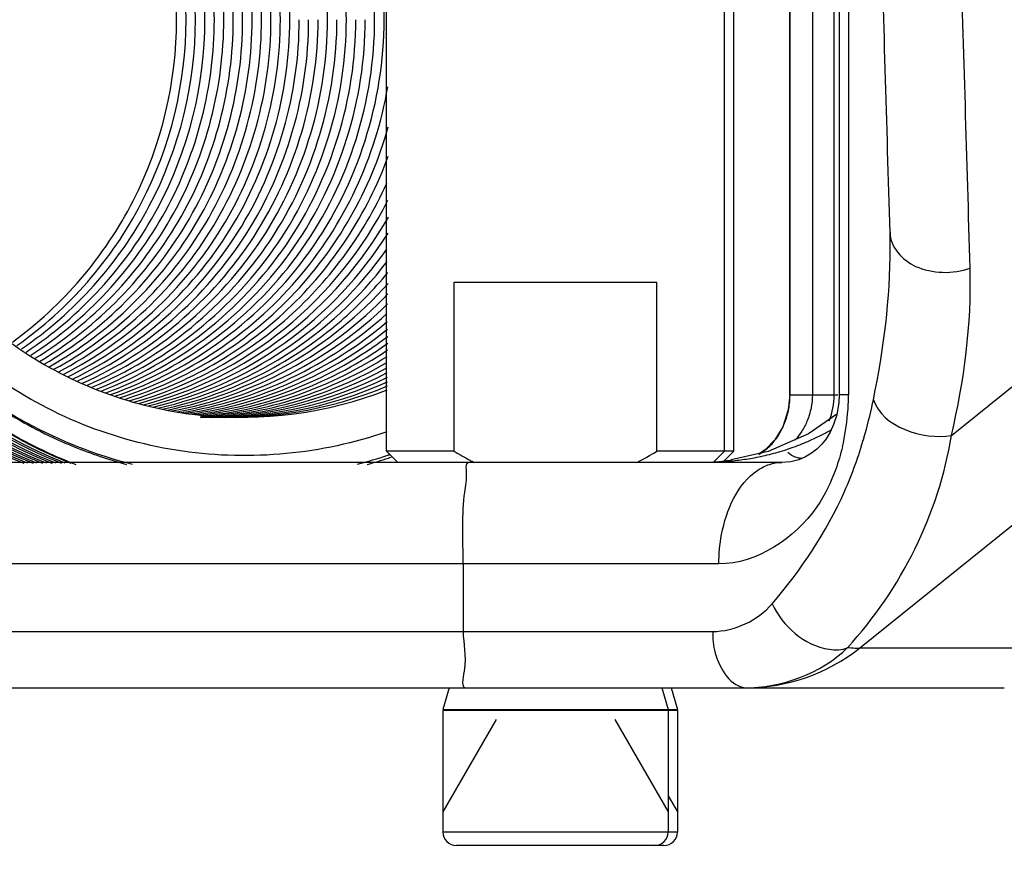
# Model space of a CAD drawing. Header units: millimetres. Extents: x 0 to 9512, y 0 to 6728.
# Tile 39 of 119: x 5059 to 5103, y 1101 to 1139. Entities that reach past the tile are written whole.
import ezdxf

# ---------------------------------------------------------------- set-up
doc = ezdxf.new("R2010")
doc.units = ezdxf.units.MM
doc.header["$LTSCALE"] = 523.16
doc.layers.get('0').update_dxf_attribs({"linetype": 'CONTINUOUS'})
for name, color, linetype in [('304103000094DXF_CONTINUOUS_LINE', 7, 'CONTINUOUS'), ('304104000155DXF_CONTINUOUS_LINE', 7, 'CONTINUOUS'), ('304109000079DXF_CONTINUOUS_LINE', 7, 'CONTINUOUS'), ('501023000046DXF_CONTINUOUS_LINE', 7, 'CONTINUOUS'), ('604006000006DXF_CONTINUOUS_LINE', 7, 'CONTINUOUS'), ('运动范围_DXF_DIMENSION', 7, 'CONTINUOUS')]:
    doc.layers.add(name, color=color, linetype=linetype)
doc.styles.get("Standard").update_dxf_attribs({"font": 'txt', "width": 0.7})
doc.dimstyles.new('DIMSTYLE_18', dxfattribs={"dimtxt": 80, "dimasz": 48, "dimexe": 1, "dimexo": 0, "dimgap": 5, "dimtad": 0, "dimtih": 1, "dimtoh": 1, "dimdec": 1, "dimdsep": 46, "dimtxsty": 'Standard', "dimblk": '_FILLED', "dimblk1": '_FILLED', "dimblk2": '_FILLED', "dimcen": 0.09, "dimclrt": 5, "dimazin": 2, "dimtp": 0.5, "dimtm": 0.5, "dimtfac": 1, "dimtdec": 65535, "dimtofl": 0, "dimtmove": 0, "dimatfit": 3, "dimldrblk": '_FILLED', "dimfxl": 0, "dimtolj": 1, "dimarcsym": 0})

# ---------------------------------------------------------------- blocks, each defined once
blk = doc.blocks.new('*D31')
at = {"layer": '运动范围_DXF_DIMENSION', "color": 2, "linetype": 'Continuous', "transparency": 16777216}
for start, end in [(287.445481, 360), (193, 261.806311)]:
    blk.add_arc((4873.138, 1359.384), 660.059, start, end, dxfattribs=at)
for points in [[(5539.447, 1311.125), (5533.197, 1359.384), (5523.457, 1311.706)], [(4250.211, 1166.638), (4229.996, 1210.903), (4234.762, 1162.475)]]:
    blk.add_solid(points, dxfattribs=at)
blk = doc.blocks.new('_FILLED')
at = {"color": 0, "linetype": 'ByBlock'}
blk.add_solid([(0, 0), (-1, 0.16667), (-1, -0.16667)], dxfattribs=at)

msp = doc.modelspace()

# ---------------------------------------------------------------- linework, layer by layer
at = {"color": 2, "linetype": 'Continuous'}
msp.add_circle((4873.138, 1359.384), 460.97, dxfattribs=at)
at = {"layer": '304103000094DXF_CONTINUOUS_LINE', "color": 7, "linetype": 'Continuous'}
for p, q in [((5095.32, 1167.384), (5095.32, 1121.884)), ((5095.108, 1121.884), (5095.108, 1158.384)), ((5093.132, 1121.884), (5093.132, 1155.384)), ((5097.59, 1128.434), (5097.581, 1129.089)), ((5097.59, 1128.429), (5097.59, 1128.434)), ((5093.132, 1121.884), (5093.068, 1121.221)), ((5093.068, 1121.221), (5092.825, 1120.47)), ((5095.221, 1121.033), (5093.96, 1120.154)), ((5093.96, 1120.154), (5092.178, 1119.378)), ((5092.825, 1120.47), (5092.473, 1119.89)), ((5092.178, 1119.378), (5090.538, 1118.997)), ((5092.784, 1118.884), (5008.986, 1118.884)), ((5093.178, 1118.918), (5092.784, 1118.884)), ((5002.571, 1108.884), (5102.654, 1108.884))]:
    msp.add_line(p, q, dxfattribs=at)
at = {"layer": '304103000094DXF_CONTINUOUS_LINE', "color": 9, "linetype": 'Continuous'}
for p, q in [((5095.737, 1165.971), (5095.737, 1121.884)), ((5093.143, 1121.884), (5093.143, 1155.384)), ((5094.137, 1155.384), (5094.137, 1121.884)), ((5100.307, 1120.084), (5116.941, 1133.489)), ((5096.22, 1110.637), (5118.124, 1128.283)), ((5093.132, 1121.884), (5095.272, 1121.884)), ((5095.737, 1121.884), (5095.32, 1121.884)), ((5089.988, 1114.384), (5010.834, 1114.384)), ((5078.636, 1114.384), (5078.636, 1111.384)), ((5012.478, 1111.384), (5089.71, 1111.384)), ((5107.652, 1110.637), (5096.22, 1110.637))]:
    msp.add_line(p, q, dxfattribs=at)
at = {"layer": '304103000094DXF_CONTINUOUS_LINE', "color": 7, "linetype": 'Continuous'}
for points in [[(5095.32, 1121.884), (5095.305, 1121.546), (5095.216, 1121.002), (5095.08, 1120.57), (5094.921, 1120.223), (5094.744, 1119.936), (5094.552, 1119.691), (5094.338, 1119.477), (5094.101, 1119.292), (5093.835, 1119.134), (5093.531, 1119.007), (5093.178, 1118.918)], [(5092.473, 1119.89), (5092.052, 1119.455), (5091.798, 1119.29)]]:
    msp.add_lwpolyline(points, dxfattribs=at)
at = {"layer": '304103000094DXF_CONTINUOUS_LINE', "color": 9, "linetype": 'Continuous'}
for centre, radius, start, end in [((5089.785, 1121.886), 3.358, 349.3361, 359.9718), ((5085.517, 1121.887), 10.22, 355.2273, 359.9805), ((5075.185, 1126.121), 22.111, 343.8806, 347.9727), ((5073.07, 1126.595), 24.278, 347.9181, 348.2966), ((5089.693, 1121.901), 3.451, 344.3523, 349.3607), ((5085.969, 1121.839), 9.765, 346.6455, 355.2905), ((5089.46, 1130.133), 11.241, 292.999, 296.7786), ((5089.35, 1130.35), 11.484, 296.7825, 299.3547), ((5089.518, 1129.99), 11.086, 288.8474, 293.0106), ((5089.531, 1130.06), 11.15, 280.512, 284.4923), ((5090.347, 1121.581), 2.732, 301.0374, 303.3023), ((5089.615, 1129.709), 10.789, 284.5269, 288.845), ((5089.107, 1134.223), 15.337, 272.3438, 274.1708), ((5089.286, 1131.845), 12.952, 274.1469, 277.0065), ((5089.435, 1130.558), 11.657, 277.0508, 280.5268)]:
    msp.add_arc(centre, radius, start, end, dxfattribs=at)
at = {"layer": '304103000094DXF_CONTINUOUS_LINE', "color": 7, "linetype": 'Continuous'}
for centre, radius, start, end in [((5092.108, 1121.884), 3, 337.5, 360), ((5088.993, 1129.54), 10.655, 273.9332, 276.833), ((5089.024, 1129.262), 10.376, 276.8438, 278.3768)]:
    msp.add_arc(centre, radius, start, end, dxfattribs=at)
msp.add_open_spline([(5097.581, 1129.089), (5097.443, 1133.915), (5097.299, 1138.741), (5097.152, 1143.566)], degree=3, dxfattribs=at)
at = {"layer": '304103000094DXF_CONTINUOUS_LINE', "color": 9, "linetype": 'Continuous'}
for points in [[(5101.137, 1127.502), (5100.998, 1132.329), (5100.855, 1137.155), (5100.707, 1141.981)], [(5097.581, 1129.089), (5097.563, 1128.462), (5098.143, 1127.844), (5098.716, 1127.588)], [(5096.844, 1121.671), (5097.303, 1123.89), (5097.589, 1126.163), (5097.59, 1128.43)], [(5098.716, 1127.588), (5099.453, 1127.259), (5100.373, 1127.24), (5101.137, 1127.502)], [(5100.307, 1120.084), (5100.872, 1122.507), (5101.208, 1125.015), (5101.137, 1127.502)], [(5096.844, 1121.671), (5097.224, 1120.459), (5099.055, 1119.87), (5100.307, 1120.083)], [(5095.691, 1110.666), (5098.064, 1113.233), (5099.762, 1116.63), (5100.307, 1120.084)], [(5095.562, 1117.598), (5095.904, 1118.371), (5096.191, 1119.17), (5096.427, 1119.982)], [(5092.347, 1112.609), (5093.632, 1114.113), (5094.761, 1115.789), (5095.562, 1117.598)], [(5089.71, 1111.384), (5090.679, 1111.384), (5091.717, 1111.872), (5092.347, 1112.609)], [(5091.119, 1108.885), (5092.754, 1108.873), (5094.529, 1109.515), (5095.69, 1110.667)], [(5091.234, 1108.884), (5092.995, 1108.884), (5094.845, 1109.535), (5096.22, 1110.637)]]:
    msp.add_open_spline(points, degree=3, dxfattribs=at)
for points, knots in [([(5094.137, 1121.884), (5094.137, 1121.69), (5094.095, 1121.297), (5093.98, 1120.92), (5093.904, 1120.738)], [0, 0, 0, 0, 0.496143, 1, 1, 1, 1]), ([(5092.668, 1120.152), (5092.74, 1120.273), (5092.874, 1120.538), (5092.974, 1120.82), (5093.016, 1120.97)], [0, 0, 0, 0, 0.472399, 1, 1, 1, 1]), ([(5093.904, 1120.738), (5093.839, 1120.579), (5093.682, 1120.272), (5093.475, 1119.996), (5093.361, 1119.869)], [0, 0, 0, 0, 0.50001, 1, 1, 1, 1]), ([(5092.298, 1119.666), (5092.366, 1119.735), (5092.5, 1119.89), (5092.613, 1120.06), (5092.668, 1120.152)], [0, 0, 0, 0, 0.474899, 1, 1, 1, 1]), ([(5091.847, 1119.297), (5091.928, 1119.35), (5092.085, 1119.466), (5092.23, 1119.596), (5092.298, 1119.666)], [0, 0, 0, 0, 0.496185, 1, 1, 1, 1]), ([(5093.675, 1119.066), (5093.571, 1119.066), (5093.34, 1119.116), (5093.144, 1119.245), (5093.046, 1119.325)], [0, 0, 0, 0, 0.451063, 1, 1, 1, 1]), ([(5095.47, 1119.583), (5095.429, 1119.412), (5095.34, 1119.079), (5095.231, 1118.751), (5095.173, 1118.591)], [0, 0, 0, 0, 0.5093, 1, 1, 1, 1]), ([(5078.636, 1114.384), (5078.636, 1115.445), (5078.553, 1117.02), (5078.827, 1118.194), (5078.754, 1118.884), (5078.872, 1118.884)], [0, 0, 0, 0, 0.704862, 0.921557, 1, 1, 1, 1]), ([(5091.71, 1118.541), (5091.871, 1118.649), (5092.214, 1118.821), (5092.594, 1118.884), (5092.777, 1118.884)], [0, 0, 0, 0, 0.514788, 1, 1, 1, 1]), ([(5095.173, 1118.591), (5094.959, 1118.003), (5093.987, 1115.928), (5091.663, 1114.384), (5089.988, 1114.384)], [0, 0, 0, 0, 0.271971, 1, 1, 1, 1]), ([(5089.988, 1114.384), (5089.988, 1114.821), (5090.119, 1116.322), (5090.803, 1117.936), (5091.71, 1118.541)], [0, 0, 0, 0, 0.286087, 1, 1, 1, 1]), ([(5092.347, 1112.609), (5092.808, 1111.635), (5094.018, 1110.536), (5095.441, 1110.555), (5095.691, 1110.666)], [0, 0, 0, 0, 0.797616, 1, 1, 1, 1]), ([(5078.636, 1111.384), (5078.636, 1110.794), (5078.867, 1110.247), (5078.521, 1108.884), (5078.767, 1108.884)], [0, 0, 0, 0, 0.705513, 1, 1, 1, 1]), ([(5089.71, 1111.384), (5089.71, 1111.063), (5089.788, 1110.098), (5090.53, 1108.884), (5091.225, 1108.884)], [0, 0, 0, 0, 0.315898, 1, 1, 1, 1]), ([(5096.22, 1110.637), (5096.155, 1110.627), (5095.977, 1110.635), (5095.801, 1110.652), (5095.691, 1110.666)], [0, 0, 0, 0, 0.369806, 1, 1, 1, 1])]:
    msp.add_open_spline(points, degree=3, knots=knots, dxfattribs=at)
at = {"layer": '304104000155DXF_CONTINUOUS_LINE', "color": 7, "linetype": 'Continuous'}
for p, q in [((5075.235, 1119.384), (5075.235, 1139.384)), ((5090.235, 1119.384), (5090.235, 1139.384)), ((5090.647, 1119.384), (5090.647, 1139.384)), ((5078.235, 1126.884), (5087.235, 1126.884)), ((5078.235, 1119.384), (5078.235, 1126.884)), ((5087.235, 1119.384), (5087.235, 1126.884)), ((5078.235, 1119.384), (5075.235, 1119.384)), ((5075.735, 1118.884), (5075.235, 1119.384)), ((5090.235, 1119.384), (5087.235, 1119.384)), ((5089.735, 1118.884), (5090.235, 1119.384)), ((5090.225, 1118.962), (5090.647, 1119.384)), ((5090.647, 1119.384), (5090.235, 1119.384))]:
    msp.add_line(p, q, dxfattribs=at)
for centre, radius, start, end in [((5086.694, 1133.451), 16.415, 238.9797, 241.7641), ((5085.561, 1131.368), 14.043, 241.8157, 242.7426)]:
    msp.add_arc(centre, radius, start, end, dxfattribs=at)
msp.add_open_spline([(5086.34, 1118.884), (5086.644, 1119.04), (5086.942, 1119.208), (5087.235, 1119.384)], degree=3, dxfattribs=at)
at = {"layer": '304109000079DXF_CONTINUOUS_LINE', "color": 7, "linetype": 'Continuous'}
for centre, radius, start, end in [((5054.863, 1138.528), 17.753, 0.02, 12.5758), ((5055.699, 1138.528), 17.753, 0.0204, 12.7334), ((5056.962, 1138.529), 17.746, 0.0156, 9.9751), ((5057.397, 1138.53), 17.73, 0.0115, 7.924), ((5069.065, 1138.505), 20.428, 236.7742, 246.2645), ((5069.023, 1138.425), 21.038, 238.9417, 241.8444), ((5069.059, 1138.497), 21.118, 241.8479, 248.8525), ((5069.021, 1138.411), 20.324, 246.2725, 247.9042), ((5069.046, 1138.478), 20.395, 247.9094, 254.7806), ((5069.022, 1138.479), 20.396, 285.2184, 288.0111), ((5069.023, 1138.475), 20.393, 288.0112, 288.345)]:
    msp.add_arc(centre, radius, start, end, dxfattribs=at)
at = {"layer": '304109000079DXF_CONTINUOUS_LINE', "color": 9, "linetype": 'Continuous'}
for centre, radius, start, end in [((5068.939, 1138.442), 20.256, 239.2165, 241.4992), ((5068.978, 1138.532), 20.353, 241.5245, 255.6817), ((5068.935, 1138.469), 20.286, 284.2895, 288.2448), ((5068.943, 1138.442), 20.257, 288.2458, 288.4782)]:
    msp.add_arc(centre, radius, start, end, dxfattribs=at)
for points, knots in [([(5060.958, 1156.15), (5057.65, 1154.644), (5051.779, 1149.605), (5049.64, 1142.173), (5049.64, 1138.534)], [0, 0, 0, 0, 0.4997, 1, 1, 1, 1]), ([(5045.759, 1138.466), (5045.772, 1134.325), (5048.343, 1125.86), (5055.285, 1120.37), (5059.133, 1118.852)], [0, 0, 0, 0, 0.500321, 1, 1, 1, 1]), ([(5059.3, 1118.852), (5055.452, 1120.37), (5048.51, 1125.861), (5045.939, 1134.327), (5045.926, 1138.469)], [0, 0, 0, 0, 0.499679, 1, 1, 1, 1]), ([(5046.178, 1138.466), (5046.191, 1134.325), (5048.762, 1125.86), (5055.703, 1120.37), (5059.551, 1118.852)], [0, 0, 0, 0, 0.500321, 1, 1, 1, 1]), ([(5059.719, 1118.852), (5055.87, 1120.37), (5048.928, 1125.861), (5046.358, 1134.327), (5046.345, 1138.469)], [0, 0, 0, 0, 0.499679, 1, 1, 1, 1]), ([(5046.596, 1138.466), (5046.609, 1134.325), (5049.181, 1125.86), (5056.122, 1120.37), (5059.97, 1118.852)], [0, 0, 0, 0, 0.500321, 1, 1, 1, 1]), ([(5060.137, 1118.852), (5056.289, 1120.37), (5049.347, 1125.861), (5046.776, 1134.327), (5046.763, 1138.469)], [0, 0, 0, 0, 0.499679, 1, 1, 1, 1]), ([(5047.015, 1138.466), (5047.028, 1134.325), (5049.599, 1125.86), (5056.54, 1120.37), (5060.388, 1118.852)], [0, 0, 0, 0, 0.500321, 1, 1, 1, 1]), ([(5060.556, 1118.852), (5056.708, 1120.37), (5049.765, 1125.861), (5047.195, 1134.327), (5047.182, 1138.469)], [0, 0, 0, 0, 0.499679, 1, 1, 1, 1]), ([(5047.433, 1138.466), (5047.446, 1134.325), (5050.018, 1125.86), (5056.959, 1120.37), (5060.807, 1118.852)], [0, 0, 0, 0, 0.500321, 1, 1, 1, 1]), ([(5060.974, 1118.852), (5057.116, 1120.374), (5050.159, 1125.885), (5047.6, 1134.382), (5047.6, 1138.534)], [0, 0, 0, 0, 0.499681, 1, 1, 1, 1]), ([(5047.852, 1138.466), (5047.865, 1134.325), (5050.436, 1125.86), (5057.378, 1120.37), (5061.225, 1118.852)], [0, 0, 0, 0, 0.500321, 1, 1, 1, 1]), ([(5075.246, 1120.244), (5072.38, 1119.252), (5066.068, 1118.64), (5057.31, 1122.177), (5051.122, 1129.32), (5049.64, 1135.494), (5049.64, 1138.534)], [0, 0, 0, 0, 0.249752, 0.499583, 0.749679, 1, 1, 1, 1])]:
    msp.add_open_spline(points, degree=3, knots=knots, dxfattribs=at)
at = {"layer": '304109000079DXF_CONTINUOUS_LINE', "color": 7, "linetype": 'Continuous'}
for points, knots in [([(5062.673, 1155.071), (5059.386, 1153.841), (5053.421, 1149.247), (5051.222, 1142.049), (5051.222, 1138.534)], [0, 0, 0, 0, 0.499612, 1, 1, 1, 1]), ([(5070.104, 1138.534), (5070.104, 1141.692), (5068.348, 1148.125), (5063.481, 1152.688), (5060.691, 1154.158)], [0, 0, 0, 0, 0.500331, 1, 1, 1, 1]), ([(5070.523, 1138.534), (5070.523, 1141.728), (5068.723, 1148.24), (5063.747, 1152.813), (5060.905, 1154.263)], [0, 0, 0, 0, 0.500337, 1, 1, 1, 1]), ([(5070.941, 1138.534), (5070.941, 1141.765), (5069.098, 1148.356), (5064.012, 1152.937), (5061.118, 1154.366)], [0, 0, 0, 0, 0.500343, 1, 1, 1, 1]), ([(5068.849, 1138.534), (5068.849, 1141.581), (5067.218, 1147.781), (5062.671, 1152.303), (5060.036, 1153.826)], [0, 0, 0, 0, 0.500312, 1, 1, 1, 1]), ([(5069.267, 1138.534), (5069.267, 1141.618), (5067.595, 1147.895), (5062.943, 1152.432), (5060.256, 1153.939)], [0, 0, 0, 0, 0.500318, 1, 1, 1, 1]), ([(5069.686, 1138.534), (5069.686, 1141.655), (5067.972, 1148.01), (5063.213, 1152.561), (5060.474, 1154.049)], [0, 0, 0, 0, 0.500324, 1, 1, 1, 1]), ([(5067.175, 1138.534), (5067.175, 1141.414), (5065.723, 1147.263), (5061.642, 1151.7), (5059.24, 1153.283)], [0, 0, 0, 0, 0.500285, 1, 1, 1, 1]), ([(5067.593, 1138.534), (5067.593, 1141.456), (5066.098, 1147.393), (5061.902, 1151.854), (5059.441, 1153.424)], [0, 0, 0, 0, 0.500292, 1, 1, 1, 1]), ([(5068.012, 1138.534), (5068.012, 1141.498), (5066.471, 1147.523), (5062.159, 1152.006), (5059.64, 1153.562)], [0, 0, 0, 0, 0.500298, 1, 1, 1, 1]), ([(5068.43, 1138.534), (5068.43, 1141.54), (5066.845, 1147.653), (5062.415, 1152.156), (5059.838, 1153.696)], [0, 0, 0, 0, 0.500305, 1, 1, 1, 1]), ([(5065.919, 1138.534), (5065.919, 1141.288), (5064.596, 1146.872), (5060.854, 1151.225), (5058.627, 1152.839)], [0, 0, 0, 0, 0.500265, 1, 1, 1, 1]), ([(5066.337, 1138.534), (5066.337, 1141.33), (5064.973, 1147.003), (5061.119, 1151.385), (5058.833, 1152.99)], [0, 0, 0, 0, 0.500272, 1, 1, 1, 1]), ([(5066.756, 1138.534), (5066.756, 1141.372), (5065.348, 1147.133), (5061.382, 1151.543), (5059.038, 1153.138)], [0, 0, 0, 0, 0.500278, 1, 1, 1, 1]), ([(5045.757, 1138.466), (5045.77, 1134.324), (5048.342, 1125.859), (5055.284, 1120.37), (5059.132, 1118.852)], [0, 0, 0, 0, 0.500298, 1, 1, 1, 1]), ([(5046.176, 1138.466), (5046.189, 1134.324), (5048.76, 1125.859), (5055.702, 1120.37), (5059.55, 1118.852)], [0, 0, 0, 0, 0.500298, 1, 1, 1, 1]), ([(5046.594, 1138.466), (5046.608, 1134.324), (5049.179, 1125.859), (5056.121, 1120.37), (5059.969, 1118.852)], [0, 0, 0, 0, 0.500298, 1, 1, 1, 1]), ([(5047.013, 1138.466), (5047.026, 1134.324), (5049.598, 1125.859), (5056.539, 1120.37), (5060.387, 1118.852)], [0, 0, 0, 0, 0.500298, 1, 1, 1, 1]), ([(5047.431, 1138.466), (5047.445, 1134.324), (5050.016, 1125.859), (5056.958, 1120.37), (5060.806, 1118.852)], [0, 0, 0, 0, 0.500298, 1, 1, 1, 1]), ([(5047.85, 1138.466), (5047.863, 1134.324), (5050.435, 1125.859), (5057.376, 1120.37), (5061.225, 1118.852)], [0, 0, 0, 0, 0.500298, 1, 1, 1, 1]), ([(5051.222, 1138.534), (5051.222, 1135.701), (5052.635, 1129.944), (5058.513, 1123.369), (5066.769, 1120.283), (5072.635, 1121.071), (5075.263, 1122.107)], [0, 0, 0, 0, 0.250387, 0.500496, 0.750286, 1, 1, 1, 1]), ([(5058.627, 1124.229), (5060.854, 1125.843), (5064.596, 1130.196), (5065.919, 1135.78), (5065.919, 1138.534)], [0, 0, 0, 0, 0.499735, 1, 1, 1, 1]), ([(5058.833, 1124.077), (5061.119, 1125.683), (5064.973, 1130.065), (5066.337, 1135.738), (5066.337, 1138.534)], [0, 0, 0, 0, 0.499728, 1, 1, 1, 1]), ([(5059.038, 1123.929), (5061.382, 1125.525), (5065.348, 1129.935), (5066.756, 1135.696), (5066.756, 1138.534)], [0, 0, 0, 0, 0.499722, 1, 1, 1, 1]), ([(5059.24, 1123.785), (5061.643, 1125.368), (5065.723, 1129.804), (5067.175, 1135.654), (5067.175, 1138.534)], [0, 0, 0, 0, 0.499715, 1, 1, 1, 1]), ([(5059.441, 1123.644), (5061.902, 1125.214), (5066.098, 1129.674), (5067.593, 1135.612), (5067.593, 1138.534)], [0, 0, 0, 0, 0.499708, 1, 1, 1, 1]), ([(5059.64, 1123.506), (5062.159, 1125.062), (5066.471, 1129.545), (5068.012, 1135.57), (5068.012, 1138.534)], [0, 0, 0, 0, 0.499702, 1, 1, 1, 1]), ([(5059.838, 1123.372), (5062.415, 1124.912), (5066.845, 1129.415), (5068.43, 1135.528), (5068.43, 1138.534)], [0, 0, 0, 0, 0.499695, 1, 1, 1, 1]), ([(5060.036, 1123.242), (5062.671, 1124.765), (5067.218, 1129.287), (5068.849, 1135.487), (5068.849, 1138.534)], [0, 0, 0, 0, 0.499688, 1, 1, 1, 1]), ([(5060.256, 1123.129), (5062.943, 1124.635), (5067.595, 1129.172), (5069.267, 1135.45), (5069.267, 1138.534)], [0, 0, 0, 0, 0.499682, 1, 1, 1, 1]), ([(5060.474, 1123.018), (5063.212, 1124.507), (5067.972, 1129.058), (5069.686, 1135.413), (5069.686, 1138.534)], [0, 0, 0, 0, 0.499676, 1, 1, 1, 1]), ([(5060.691, 1122.91), (5063.481, 1124.38), (5068.348, 1128.943), (5070.104, 1135.376), (5070.104, 1138.534)], [0, 0, 0, 0, 0.499669, 1, 1, 1, 1]), ([(5060.905, 1122.804), (5063.747, 1124.255), (5068.723, 1128.827), (5070.523, 1135.339), (5070.523, 1138.534)], [0, 0, 0, 0, 0.499663, 1, 1, 1, 1]), ([(5061.118, 1122.701), (5064.012, 1124.13), (5069.098, 1128.712), (5070.941, 1135.302), (5070.941, 1138.534)], [0, 0, 0, 0, 0.499657, 1, 1, 1, 1]), ([(5061.33, 1122.601), (5064.275, 1124.008), (5069.472, 1128.596), (5071.36, 1135.265), (5071.36, 1138.534)], [0, 0, 0, 0, 0.499651, 1, 1, 1, 1]), ([(5061.54, 1122.503), (5064.536, 1123.887), (5069.846, 1128.481), (5071.778, 1135.228), (5071.778, 1138.534)], [0, 0, 0, 0, 0.499645, 1, 1, 1, 1]), ([(5061.748, 1122.407), (5064.797, 1123.767), (5070.219, 1128.365), (5072.197, 1135.192), (5072.197, 1138.534)], [0, 0, 0, 0, 0.499639, 1, 1, 1, 1]), ([(5061.956, 1122.315), (5065.055, 1123.649), (5070.591, 1128.249), (5072.616, 1135.155), (5072.616, 1138.534)], [0, 0, 0, 0, 0.499633, 1, 1, 1, 1]), ([(5062.162, 1122.225), (5065.313, 1123.533), (5070.963, 1128.134), (5073.034, 1135.118), (5073.034, 1138.534)], [0, 0, 0, 0, 0.499627, 1, 1, 1, 1]), ([(5062.368, 1122.139), (5065.569, 1123.418), (5071.335, 1128.018), (5073.453, 1135.081), (5073.453, 1138.534)], [0, 0, 0, 0, 0.499621, 1, 1, 1, 1]), ([(5062.572, 1122.055), (5065.824, 1123.305), (5071.706, 1127.903), (5073.871, 1135.044), (5073.871, 1138.534)], [0, 0, 0, 0, 0.499616, 1, 1, 1, 1]), ([(5062.776, 1121.974), (5066.078, 1123.194), (5072.076, 1127.788), (5074.29, 1135.008), (5074.29, 1138.534)], [0, 0, 0, 0, 0.49961, 1, 1, 1, 1]), ([(5062.979, 1121.895), (5066.331, 1123.085), (5072.446, 1127.672), (5074.708, 1134.971), (5074.708, 1138.534)], [0, 0, 0, 0, 0.499605, 1, 1, 1, 1]), ([(5063.182, 1121.82), (5066.583, 1122.978), (5072.815, 1127.558), (5075.127, 1134.935), (5075.127, 1138.534)], [0, 0, 0, 0, 0.499599, 1, 1, 1, 1]), ([(5063.384, 1121.748), (5066.381, 1122.725), (5071.949, 1126.4), (5074.763, 1132.446), (5075.293, 1135.559)], [0, 0, 0, 0, 0.499617, 1, 1, 1, 1]), ([(5063.599, 1121.683), (5066.361, 1122.546), (5071.536, 1125.714), (5074.534, 1130.988), (5075.313, 1133.779)], [0, 0, 0, 0, 0.499659, 1, 1, 1, 1]), ([(5063.813, 1121.621), (5066.407, 1122.397), (5071.301, 1125.208), (5074.387, 1129.932), (5075.314, 1132.48)], [0, 0, 0, 0, 0.499678, 1, 1, 1, 1]), ([(5064.026, 1121.561), (5066.46, 1122.257), (5071.081, 1124.746), (5074.203, 1128.963), (5075.243, 1131.274)], [0, 0, 0, 0, 0.499695, 1, 1, 1, 1]), ([(5064.238, 1121.503), (5066.582, 1122.142), (5071.053, 1124.432), (5074.197, 1128.35), (5075.299, 1130.518)], [0, 0, 0, 0, 0.499709, 1, 1, 1, 1]), ([(5064.45, 1121.448), (5066.702, 1122.033), (5071.018, 1124.131), (5074.164, 1127.752), (5075.318, 1129.776)], [0, 0, 0, 0, 0.499724, 1, 1, 1, 1]), ([(5064.66, 1121.395), (5066.82, 1121.928), (5070.975, 1123.841), (5074.108, 1127.174), (5075.302, 1129.054)], [0, 0, 0, 0, 0.499741, 1, 1, 1, 1]), ([(5064.869, 1121.345), (5066.936, 1121.828), (5070.928, 1123.566), (5074.031, 1126.619), (5075.254, 1128.356)], [0, 0, 0, 0, 0.499758, 1, 1, 1, 1]), ([(5065.078, 1121.297), (5067.075, 1121.739), (5070.946, 1123.338), (5074.025, 1126.177), (5075.267, 1127.804)], [0, 0, 0, 0, 0.499772, 1, 1, 1, 1]), ([(5065.286, 1121.252), (5068.174, 1121.853), (5071.914, 1123.708), (5074.665, 1126.544), (5075.296, 1127.312)], [0, 0, 0, 0, 0.748027, 1, 1, 1, 1])]:
    msp.add_open_spline(points, degree=3, knots=knots, dxfattribs=at)
for points in [[(5065.494, 1121.21), (5069.194, 1121.933), (5072.811, 1124.007), (5075.306, 1126.833)], [(5065.701, 1121.17), (5069.281, 1121.824), (5072.795, 1123.729), (5075.3, 1126.368)], [(5065.908, 1121.132), (5069.366, 1121.721), (5072.775, 1123.463), (5075.277, 1125.92)], [(5066.115, 1121.098), (5069.45, 1121.623), (5072.75, 1123.212), (5075.242, 1125.49)], [(5066.322, 1121.066), (5069.562, 1121.536), (5072.778, 1123.001), (5075.26, 1125.135)], [(5066.528, 1121.036), (5069.677, 1121.454), (5072.812, 1122.804), (5075.281, 1124.803)], [(5066.735, 1121.009), (5069.791, 1121.377), (5072.842, 1122.616), (5075.29, 1124.482)], [(5066.942, 1120.985), (5069.903, 1121.305), (5072.869, 1122.438), (5075.29, 1124.172)], [(5066.987, 1120.949), (5069.908, 1121.201), (5072.849, 1122.239), (5075.281, 1123.876)], [(5066.988, 1120.918), (5069.882, 1121.098), (5072.812, 1122.046), (5075.265, 1123.592)], [(5066.988, 1120.897), (5069.853, 1121.007), (5072.772, 1121.865), (5075.242, 1123.323)], [(5066.984, 1120.885), (5069.822, 1120.858), (5072.747, 1121.56), (5075.264, 1122.871)], [(5066.986, 1120.886), (5069.836, 1120.927), (5072.756, 1121.706), (5075.25, 1123.088)], [(5066.981, 1120.913), (5069.789, 1120.752), (5072.715, 1121.3), (5075.274, 1122.467)], [(5066.982, 1120.894), (5069.806, 1120.799), (5072.733, 1121.425), (5075.272, 1122.664)], [(5066.982, 1120.942), (5069.771, 1120.715), (5072.695, 1121.187), (5075.271, 1122.282)]]:
    msp.add_open_spline(points, degree=3, dxfattribs=at)
at = {"layer": '501023000046DXF_CONTINUOUS_LINE', "color": 7, "linetype": 'Continuous'}
for p, q in [((5087.735, 1107.884), (5077.735, 1107.884)), ((5077.735, 1107.884), (5077.735, 1102.484)), ((5088.147, 1107.884), (5087.735, 1107.884)), ((5087.735, 1107.884), (5087.735, 1102.484)), ((5088.147, 1107.884), (5088.147, 1102.484)), ((5087.135, 1101.884), (5078.335, 1101.884)), ((5087.547, 1101.884), (5087.135, 1101.884))]:
    msp.add_line(p, q, dxfattribs=at)
at = {"layer": '501023000046DXF_CONTINUOUS_LINE', "color": 2, "linetype": 'Continuous'}
for p, q in [((5080.104, 1107.484), (5077.735, 1103.381)), ((5085.366, 1107.484), (5087.735, 1103.381)), ((5087.735, 1104.095), (5088.147, 1103.381))]:
    msp.add_line(p, q, dxfattribs=at)
at = {"layer": '501023000046DXF_CONTINUOUS_LINE', "color": 9, "linetype": 'Continuous'}
for p, q in [((5087.735, 1102.484), (5077.735, 1102.484)), ((5088.147, 1102.484), (5087.735, 1102.484))]:
    msp.add_line(p, q, dxfattribs=at)
at = {"layer": '501023000046DXF_CONTINUOUS_LINE', "color": 7, "linetype": 'Continuous'}
for centre, start, end in [((5078.335, 1102.484), 180, 270), ((5087.135, 1102.484), 270, 360), ((5087.547, 1102.484), 270, 360)]:
    msp.add_arc(centre, 0.6, start, end, dxfattribs=at)
at = {"layer": '604006000006DXF_CONTINUOUS_LINE', "color": 7, "linetype": 'Continuous'}
for p, q in [((5078.012, 1108.884), (5077.735, 1107.923)), ((5087.458, 1108.884), (5087.735, 1107.923)), ((5087.87, 1108.884), (5088.147, 1107.923)), ((5077.735, 1107.923), (5087.735, 1107.923)), ((5077.735, 1107.923), (5077.87, 1107.884)), ((5087.735, 1107.923), (5087.599, 1107.884)), ((5087.735, 1107.923), (5088.147, 1107.923)), ((5088.147, 1107.923), (5088.011, 1107.884))]:
    msp.add_line(p, q, dxfattribs=at)

# ---------------------------------------------------------------- dimensions: what is measured, and where the dimension line sits
at = {"layer": '运动范围_DXF_DIMENSION', "color": 2, "linetype": 'Continuous'}
dim = msp.add_angular_dim_2l(base=(4947.859, 703.568), line1=((4236.427, 1212.388), (4229.996, 1210.903)), line2=((5526.596, 1359.384), (5533.197, 1359.384)), dimstyle='DIMSTYLE_18', dxfattribs=at)
dim.commit()
dim.dimension.update_dxf_attribs({"geometry": '*D31', "text_midpoint": (4819.066, 661.369), "dimtype": 162})

doc.saveas('drawing.dxf')
